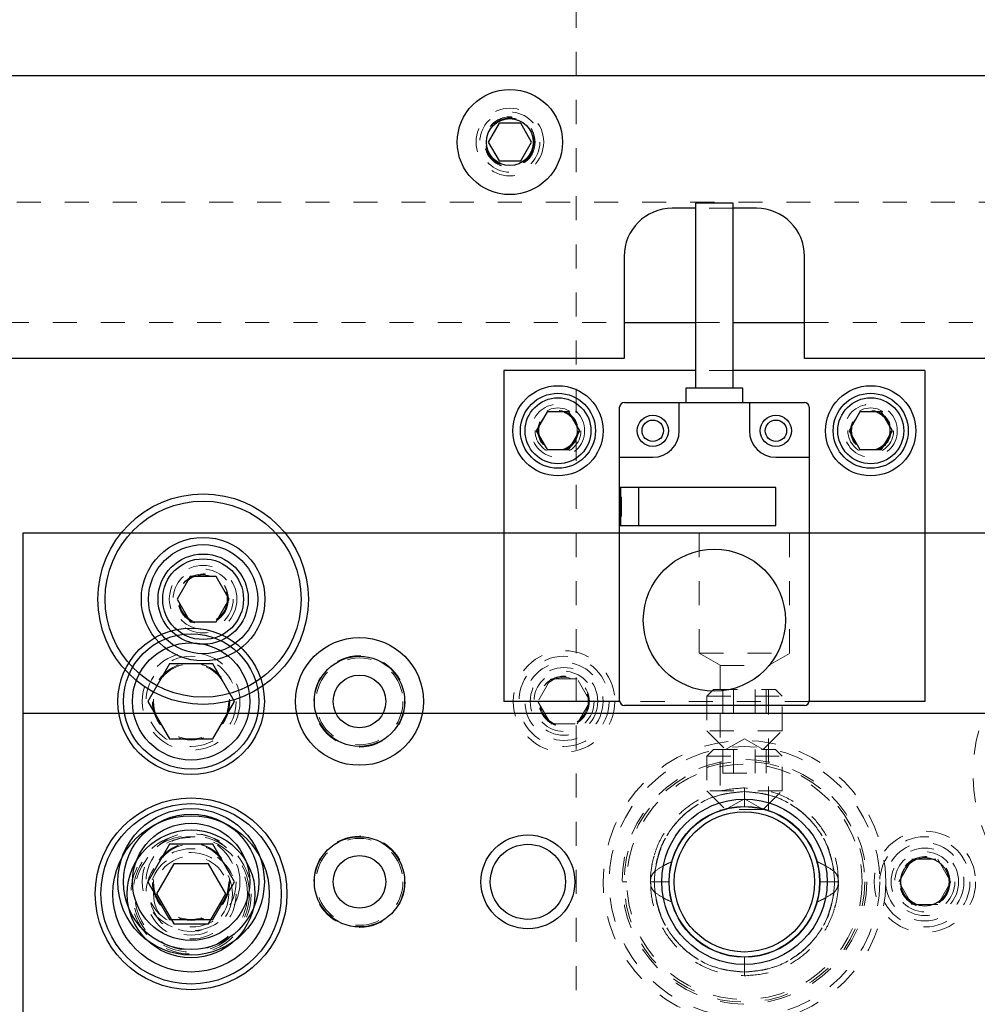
# Model space of a CAD drawing. Header units: inches. Extents: x 220 to 877, y 4 to 174.
# Tile 256 of 256: x 335 to 339, y 160 to 164. Entities that reach past the tile are written whole.
import ezdxf

# ---------------------------------------------------------------- set-up
doc = ezdxf.new("R2010")
doc.units = ezdxf.units.IN
doc.header["$LTSCALE"] = 0.5
doc.header["$MEASUREMENT"] = 0
doc.linetypes.add('HIDDEN', pattern=[0.225, 0.15, -0.075])
for name, color, linetype in [('DIE-M-S', 8, 'Continuous'), ('DIE-M-S3', 8, 'Continuous'), ('DSS-M-S', 53, 'Continuous'), ('DST-M-S', 53, 'Continuous'), ('MFT-M-S', 8, 'Continuous'), ('PAD-M-S', 135, 'Continuous'), ('PBU-M-S', 8, 'Continuous'), ('ST1-M-S', 193, 'Continuous'), ('SVD-M-S', 8, 'Continuous'), ('SVE-M-S', 8, 'Continuous'), ('SVF-M-S', 8, 'Continuous')]:
    doc.layers.add(name, color=color, linetype=linetype)

msp = doc.modelspace()

# ---------------------------------------------------------------- linework, layer by layer
at = {"layer": 'DIE-M-S', "linetype": 'Continuous', "lineweight": 25}
for p, q in [((337.79388, 163.29596), (337.79388, 162.52705)), ((337.95136, 163.29596), (337.79388, 163.29596)), ((337.95136, 162.52705), (337.95136, 163.29596)), ((336.99763, 162.59988), (336.99763, 161.22488)), ((337.79388, 162.59988), (336.99763, 162.59988)), ((338.74763, 162.59988), (337.95136, 162.59988)), ((338.74763, 162.59988), (338.74763, 161.22488)), ((337.75451, 162.52705), (337.75451, 162.46799)), ((337.99073, 162.52705), (337.75451, 162.52705)), ((337.99073, 162.46799), (337.99073, 162.52705)), ((337.47892, 161.22783), (337.47892, 162.44831)), ((337.49861, 162.46799), (338.24664, 162.46799)), ((337.72696, 162.34988), (337.72696, 162.46799)), ((338.01829, 162.46799), (338.01829, 162.34988)), ((338.26633, 162.44831), (338.26633, 161.22783)), ((337.47892, 162.23964), (337.61672, 162.23964)), ((338.12853, 162.23964), (338.26633, 162.23964)), ((338.12853, 162.11366), (337.47892, 162.11366)), ((337.48286, 162.11366), (337.48286, 161.95618)), ((337.55766, 162.11366), (337.55766, 161.95618)), ((338.12853, 161.95618), (338.12853, 162.11366)), ((337.47892, 161.95618), (338.12853, 161.95618)), ((337.47915, 161.22488), (336.99763, 161.22488)), ((338.74763, 161.22488), (338.2661, 161.22488)), ((338.24664, 161.20815), (337.49861, 161.20815)), ((349.24763, 161.17488), (334.99763, 161.17488)), ((334.99763, 161.17488), (334.99763, 155.67488))]:
    msp.add_line(p, q, dxfattribs=at)
at = {"layer": 'DIE-M-S', "linetype": 'HIDDEN', "lineweight": 18}
for p, q in [((337.95136, 162.59988), (337.79388, 162.59988)), ((337.4868, 162.07429), (337.48286, 162.07429)), ((337.4868, 161.99555), (337.4868, 162.07429)), ((337.48286, 161.99555), (337.4868, 161.99555)), ((338.2661, 161.22488), (337.47915, 161.22488))]:
    msp.add_line(p, q, dxfattribs=at)
at = {"layer": 'DIE-M-S', "linetype": 'Continuous', "lineweight": 25}
for centre, radius in [((337.22263, 162.34988), 0.1875), ((338.52263, 162.34988), 0.1875), ((337.61672, 162.34988), 0.06496), ((338.12853, 162.34988), 0.06496), ((337.61673, 162.34988), 0.0445), ((338.12853, 162.34988), 0.0445), ((337.87262, 161.56248), 0.29528), ((335.69763, 160.47488), 0.3045), ((337.99763, 160.47488), 0.3135), ((336.39763, 160.47488), 0.1875), ((337.09763, 160.47488), 0.195), ((337.09763, 160.47488), 0.15625), ((338.74763, 160.47488), 0.1005)]:
    msp.add_circle(centre, radius, dxfattribs=at)
at = {"layer": 'DIE-M-S', "linetype": 'HIDDEN', "lineweight": 18}
for centre, radius in [((337.22263, 162.34988), 0.1105), ((338.52263, 162.34988), 0.1105), ((335.69763, 160.47488), 0.203)]:
    msp.add_circle(centre, radius, dxfattribs=at)
at = {"layer": 'DIE-M-S', "linetype": 'Continuous', "lineweight": 25}
for centre, radius, start, end in [((337.49861, 162.44831), 0.01969, 90, 180), ((338.24664, 162.44831), 0.01969, 0, 90), ((337.61672, 162.34988), 0.11024, 270, 0), ((338.12853, 162.34988), 0.11024, 180, 270), ((337.49861, 161.22783), 0.01969, 180, 270), ((338.24664, 161.22783), 0.01969, 270, 0)]:
    msp.add_arc(centre, radius, start, end, dxfattribs=at)
at = {"layer": 'DIE-M-S3', "linetype": 'Continuous', "lineweight": 25}
for p, q in [((335.6935, 161.74363), (335.63938, 161.64988)), ((335.80176, 161.74363), (335.6935, 161.74363)), ((335.85588, 161.64988), (335.80176, 161.74363)), ((335.63938, 161.64988), (335.6935, 161.55613)), ((335.80176, 161.55613), (335.85588, 161.64988)), ((335.6935, 161.55613), (335.80176, 161.55613))]:
    msp.add_line(p, q, dxfattribs=at)
for radius in [0.4375, 0.4075, 0.25687, 0.22687, 0.1875, 0.16781]:
    msp.add_circle((335.74763, 161.64988), radius, dxfattribs=at)
at = {"layer": 'DIE-M-S3', "linetype": 'HIDDEN', "lineweight": 18}
for centre, radius in [((335.74763, 161.64988), 0.1405), ((335.74763, 161.64988), 0.125), ((335.74763, 161.64988), 0.10497), ((335.74763, 161.64988), 0.1047), ((335.74763, 161.64988), 0.10418), ((337.99763, 160.47488), 0.34375), ((336.39763, 160.47488), 0.19), ((338.74763, 160.47488), 0.211), ((338.74763, 160.47488), 0.1405)]:
    msp.add_circle(centre, radius, dxfattribs=at)
at = {"layer": 'DSS-M-S', "linetype": 'Continuous', "lineweight": 25}
for p, q in [((342.52263, 163.82488), (332.52263, 163.82488)), ((337.79388, 163.27488), (337.69763, 163.27488)), ((338.04763, 163.27488), (337.95136, 163.27488)), ((337.49763, 163.07488), (337.49763, 162.64988)), ((338.24763, 162.64988), (338.24763, 163.07488)), ((337.49763, 162.79988), (337.79388, 162.79988)), ((337.95136, 162.79988), (338.24763, 162.79988)), ((337.49763, 162.64988), (332.52263, 162.64988)), ((341.14763, 162.64988), (338.24763, 162.64988))]:
    msp.add_line(p, q, dxfattribs=at)
at = {"layer": 'DSS-M-S', "linetype": 'HIDDEN', "lineweight": 18}
for p, q in [((341.67263, 163.29988), (332.52263, 163.29988)), ((337.95136, 163.27488), (337.79388, 163.27488)), ((332.52263, 162.79988), (337.49763, 162.79988)), ((337.79388, 162.79988), (337.95136, 162.79988)), ((338.24763, 162.79988), (341.67263, 162.79988))]:
    msp.add_line(p, q, dxfattribs=at)
for centre, radius in [((337.02263, 163.54988), 0.1405), ((337.02263, 163.54988), 0.1005), ((337.22263, 162.34988), 0.0795), ((338.52263, 162.34988), 0.0795), ((335.74763, 161.64988), 0.1005), ((335.69763, 160.47488), 0.15625)]:
    msp.add_circle(centre, radius, dxfattribs=at)
at = {"layer": 'DSS-M-S', "linetype": 'Continuous', "lineweight": 25}
for centre, start, end in [((337.69763, 163.07488), 90, 180), ((338.04763, 163.07488), 0, 90)]:
    msp.add_arc(centre, 0.2, start, end, dxfattribs=at)
at = {"layer": 'DST-M-S', "linetype": 'Continuous', "lineweight": 25}
for centre, radius in [((335.69763, 161.22488), 0.3045), ((336.39763, 161.22488), 0.1875), ((335.69763, 160.42488), 0.3985), ((337.99763, 160.47488), 0.34375), ((335.69763, 160.42488), 0.2655)]:
    msp.add_circle(centre, radius, dxfattribs=at)
at = {"layer": 'DST-M-S', "linetype": 'HIDDEN', "lineweight": 18}
msp.add_circle((335.69763, 161.22488), 0.203, dxfattribs=at)
at = {"layer": 'MFT-M-S', "linetype": 'HIDDEN', "lineweight": 18}
msp.add_line((337.29763, 166.92488), (337.29763, 149.92488), dxfattribs=at)
at = {"layer": 'PAD-M-S', "linetype": 'HIDDEN', "lineweight": 18}
for centre, radius in [((335.69763, 161.22488), 0.15625), ((337.24763, 161.22488), 0.1005), ((337.99763, 160.47488), 0.5875), ((337.99763, 160.47488), 0.5)]:
    msp.add_circle(centre, radius, dxfattribs=at)
at = {"layer": 'PBU-M-S', "linetype": 'HIDDEN', "lineweight": 18}
for p, q in [((334.99763, 161.92488), (334.99763, 154.92488)), ((349.24763, 161.92488), (334.99763, 161.92488))]:
    msp.add_line(p, q, dxfattribs=at)
for centre, radius in [((339.62263, 160.92488), 0.675), ((337.24763, 161.22488), 0.211), ((336.39763, 161.22488), 0.19), ((337.24763, 161.22488), 0.1405)]:
    msp.add_circle(centre, radius, dxfattribs=at)
at = {"layer": 'ST1-M-S', "linetype": 'Continuous', "lineweight": 25}
for p, q in [((349.24763, 161.92488), (334.99763, 161.92488)), ((334.99763, 161.92488), (334.99763, 154.92488))]:
    msp.add_line(p, q, dxfattribs=at)
at = {"layer": 'ST1-M-S', "linetype": 'HIDDEN', "lineweight": 18}
for p, q in [((337.81013, 161.92488), (337.81013, 161.42488)), ((338.18513, 161.42488), (338.18513, 161.92488)), ((337.81013, 161.42488), (338.18513, 161.42488)), ((337.81013, 161.42488), (337.89713, 161.37465)), ((338.09813, 161.37465), (338.18513, 161.42488)), ((337.89713, 161.37465), (338.09813, 161.37465)), ((337.89713, 161.37465), (337.89713, 160.77107)), ((338.09813, 160.77115), (338.09813, 161.37465))]:
    msp.add_line(p, q, dxfattribs=at)
at = {"layer": 'ST1-M-S', "linetype": 'Continuous', "lineweight": 25}
msp.add_circle((336.39763, 161.22488), 0.26565, dxfattribs=at)
at = {"layer": 'ST1-M-S', "linetype": 'HIDDEN', "lineweight": 18}
msp.add_circle((335.69763, 160.42488), 0.15625, dxfattribs=at)
at = {"layer": 'SVD-M-S', "linetype": 'Continuous', "lineweight": 25}
for p, q in [((336.9776, 163.62788), (336.93256, 163.54988)), ((337.06766, 163.62788), (336.9776, 163.62788)), ((337.1127, 163.54988), (337.06766, 163.62788)), ((336.93256, 163.54988), (336.9776, 163.47188)), ((337.06766, 163.47188), (337.1127, 163.54988)), ((336.9776, 163.47188), (337.06766, 163.47188)), ((337.17752, 162.428), (337.13242, 162.34988)), ((337.26774, 162.428), (337.17752, 162.428)), ((337.31284, 162.34988), (337.26774, 162.428)), ((338.47752, 162.428), (338.43242, 162.34988)), ((338.56774, 162.428), (338.47752, 162.428)), ((338.61284, 162.34988), (338.56774, 162.428)), ((337.13242, 162.34988), (337.17752, 162.27175)), ((337.26774, 162.27175), (337.31284, 162.34988)), ((338.43242, 162.34988), (338.47752, 162.27175)), ((338.56774, 162.27175), (338.61284, 162.34988)), ((337.17752, 162.27175), (337.26774, 162.27175)), ((338.47752, 162.27175), (338.56774, 162.27175)), ((335.60756, 160.63088), (335.5175, 160.47488)), ((335.7877, 160.63088), (335.60756, 160.63088)), ((335.87776, 160.47488), (335.7877, 160.63088)), ((335.5175, 160.47488), (335.60756, 160.31888)), ((335.7877, 160.31888), (335.87776, 160.47488)), ((335.60756, 160.31888), (335.7877, 160.31888))]:
    msp.add_line(p, q, dxfattribs=at)
at = {"layer": 'SVD-M-S', "linetype": 'HIDDEN', "lineweight": 18}
for p, q in [((338.63938, 160.47488), (338.6935, 160.56863)), ((338.6935, 160.56863), (338.80176, 160.56863)), ((338.80176, 160.56863), (338.85588, 160.47488)), ((338.6935, 160.38113), (338.63938, 160.47488)), ((338.85588, 160.47488), (338.80176, 160.38113)), ((338.80176, 160.38113), (338.6935, 160.38113))]:
    msp.add_line(p, q, dxfattribs=at)
at = {"layer": 'SVD-M-S', "linetype": 'Continuous', "lineweight": 25}
for centre, radius in [((337.02263, 163.54988), 0.2185), ((337.02263, 163.54988), 0.0975), ((337.22263, 162.34988), 0.156), ((338.52263, 162.34988), 0.156), ((337.22263, 162.34988), 0.137), ((338.52263, 162.34988), 0.137), ((335.69763, 160.47488), 0.28125), ((335.69763, 160.47488), 0.24375), ((336.39763, 160.47488), 0.1095)]:
    msp.add_circle(centre, radius, dxfattribs=at)
at = {"layer": 'SVD-M-S', "linetype": 'HIDDEN', "lineweight": 18}
for centre, radius in [((337.02263, 163.54988), 0.125), ((337.02263, 163.54988), 0.10497), ((337.02263, 163.54988), 0.1047), ((337.02263, 163.54988), 0.10418), ((337.22263, 162.34988), 0.095), ((337.22263, 162.34988), 0.08397), ((337.22263, 162.34988), 0.0837), ((337.22263, 162.34988), 0.08318), ((338.52263, 162.34988), 0.095), ((338.52263, 162.34988), 0.08397), ((338.52263, 162.34988), 0.0837), ((338.52263, 162.34988), 0.08318), ((335.69763, 160.47488), 0.1875), ((336.39763, 160.47488), 0.1805), ((338.74763, 160.47488), 0.1875), ((335.69763, 160.47488), 0.16072), ((335.69763, 160.47488), 0.16045), ((335.69763, 160.47488), 0.15993), ((338.74763, 160.47488), 0.1625), ((338.74763, 160.47488), 0.125), ((338.74763, 160.47488), 0.10497), ((338.74763, 160.47488), 0.1047), ((338.74763, 160.47488), 0.10418)]:
    msp.add_circle(centre, radius, dxfattribs=at)
at = {"layer": 'SVE-M-S', "linetype": 'HIDDEN', "lineweight": 18}
for p, q in [((337.86913, 161.27488), (337.84138, 161.24713)), ((337.86913, 161.27488), (338.12613, 161.27488)), ((337.90745, 161.17645), (337.90745, 161.27488)), ((337.95254, 161.17645), (337.95254, 161.27488)), ((338.04272, 161.17645), (338.04272, 161.27488)), ((338.08781, 161.17645), (338.08781, 161.27488)), ((338.15388, 161.24713), (338.12613, 161.27488)), ((337.84138, 161.24713), (338.15388, 161.24713)), ((337.84138, 161.24713), (337.84138, 161.10313)), ((338.15388, 161.10313), (338.15388, 161.24713)), ((337.90745, 161.17645), (338.08781, 161.17645)), ((338.15388, 161.10313), (337.84138, 161.10313)), ((337.84138, 161.10313), (337.91963, 161.02488)), ((338.07563, 161.02488), (338.15388, 161.10313)), ((337.99763, 161.06991), (337.91963, 161.02488)), ((338.07563, 161.02488), (337.99763, 161.06991)), ((337.86913, 161.02488), (337.84138, 160.99713)), ((337.86913, 161.02488), (338.12613, 161.02488)), ((337.90745, 160.92645), (337.90745, 161.02488)), ((337.95254, 160.92645), (337.95254, 161.02488)), ((338.04272, 160.92645), (338.04272, 161.02488)), ((338.08781, 160.92645), (338.08781, 161.02488)), ((338.15388, 160.99713), (338.12613, 161.02488)), ((337.84138, 160.99713), (338.15388, 160.99713)), ((337.84138, 160.99713), (337.84138, 160.85313)), ((338.15388, 160.85313), (338.15388, 160.99713)), ((337.90745, 160.92645), (338.08781, 160.92645)), ((338.15388, 160.85313), (337.84138, 160.85313)), ((337.84138, 160.85313), (337.91963, 160.77488)), ((338.07563, 160.77488), (338.15388, 160.85313)), ((337.99763, 160.81991), (337.91963, 160.77488)), ((338.07563, 160.77488), (337.99763, 160.81991)), ((338.07563, 160.77488), (337.91963, 160.77488))]:
    msp.add_line(p, q, dxfattribs=at)
at = {"layer": 'SVE-M-S', "linetype": 'Continuous', "lineweight": 25}
for p, q in [((335.62546, 160.54988), (335.55329, 160.42488)), ((335.7698, 160.54988), (335.62546, 160.54988)), ((335.84197, 160.42488), (335.7698, 160.54988)), ((335.55329, 160.42488), (335.62546, 160.29988)), ((335.7698, 160.29988), (335.84197, 160.42488)), ((335.62546, 160.29988), (335.7698, 160.29988))]:
    msp.add_line(p, q, dxfattribs=at)
for centre, radius in [((335.69763, 160.42488), 0.375), ((337.99763, 160.47488), 0.3125), ((335.69763, 160.42488), 0.325), ((337.99763, 160.47488), 0.29167)]:
    msp.add_circle(centre, radius, dxfattribs=at)
at = {"layer": 'SVE-M-S', "linetype": 'HIDDEN', "lineweight": 18}
for centre, radius in [((337.99763, 160.47488), 0.29167), ((335.69763, 160.42488), 0.25), ((335.69763, 160.42488), 0.24219), ((335.69763, 160.42488), 0.23437), ((335.69763, 160.42488), 0.1875), ((335.69763, 160.42488), 0.17187)]:
    msp.add_circle(centre, radius, dxfattribs=at)
at = {"layer": 'SVF-M-S', "linetype": 'Continuous', "lineweight": 25}
for p, q in [((335.60756, 161.38088), (335.5175, 161.22488)), ((335.7877, 161.38088), (335.60756, 161.38088)), ((335.87776, 161.22488), (335.7877, 161.38088)), ((335.5175, 161.22488), (335.60756, 161.06888)), ((335.7877, 161.06888), (335.87776, 161.22488)), ((335.60756, 161.06888), (335.7877, 161.06888))]:
    msp.add_line(p, q, dxfattribs=at)
at = {"layer": 'SVF-M-S', "linetype": 'HIDDEN', "lineweight": 18}
for p, q in [((337.1935, 161.31863), (337.13938, 161.22488)), ((337.30176, 161.31863), (337.1935, 161.31863)), ((337.35588, 161.22488), (337.30176, 161.31863)), ((337.13938, 161.22488), (337.1935, 161.13113)), ((337.30176, 161.13113), (337.35588, 161.22488)), ((337.1935, 161.13113), (337.30176, 161.13113)), ((337.99763, 160.86553), (337.99763, 160.78753)), ((337.74728, 160.66216), (337.74728, 160.66216)), ((337.50843, 160.47488), (337.48943, 160.47488)), ((337.68509, 160.47487), (337.62267, 160.47487)), ((338.31017, 160.47489), (338.37259, 160.47489)), ((338.50583, 160.47488), (338.50583, 160.47488)), ((338.56013, 160.47488), (338.56013, 160.47488)), ((337.99763, 160.08423), (337.99763, 160.16223))]:
    msp.add_line(p, q, dxfattribs=at)
at = {"layer": 'SVF-M-S', "linetype": 'Continuous', "lineweight": 25}
for centre, radius in [((335.69763, 161.22488), 0.28125), ((335.69763, 161.22488), 0.24375), ((336.39763, 161.22488), 0.1095), ((337.99763, 160.47488), 0.31265)]:
    msp.add_circle(centre, radius, dxfattribs=at)
at = {"layer": 'SVF-M-S', "linetype": 'HIDDEN', "lineweight": 18}
for centre, radius in [((335.69763, 161.22488), 0.1875), ((335.69763, 161.22488), 0.16072), ((335.69763, 161.22488), 0.16045), ((335.69763, 161.22488), 0.15993), ((336.39763, 161.22488), 0.1805), ((337.24763, 161.22488), 0.1875), ((337.24763, 161.22488), 0.1625), ((337.24763, 161.22488), 0.125), ((337.24763, 161.22488), 0.10497), ((337.24763, 161.22488), 0.1047), ((337.24763, 161.22488), 0.10418), ((337.99763, 160.47488), 0.5625), ((337.99763, 160.47488), 0.5082), ((337.99763, 160.47488), 0.4892)]:
    msp.add_circle(centre, radius, dxfattribs=at)
for points, knots in [([(337.99763, 160.86553), (337.96402, 160.86296), (337.89986, 160.85806), (337.81399, 160.82308), (337.74556, 160.7767), (337.69435, 160.72396), (337.65814, 160.67103), (337.63445, 160.62161), (337.61966, 160.57673), (337.61079, 160.53199), (337.60634, 160.49823), (337.60754, 160.47826), (337.60774, 160.475)], [0, 0, 0, 0, 0.1642843, 0.3135734, 0.4477904, 0.5670794, 0.671348, 0.760539, 0.8346981, 0.9020185, 0.9840237, 1, 1, 1, 1]), ([(338.3875, 160.47515), (338.38711, 160.49174), (338.38617, 160.53156), (338.3711, 160.59654), (338.33971, 160.66972), (338.28715, 160.74247), (338.21168, 160.80693), (338.11254, 160.85525), (338.03701, 160.86201), (337.99763, 160.86553)], [0, 0, 0, 0, 0.0812569, 0.1949579, 0.3243989, 0.4696984, 0.6307018, 0.8074564, 1, 1, 1, 1]), ([(337.99763, 160.84997), (337.96099, 160.84677), (337.88773, 160.84038), (337.78689, 160.79148), (337.70023, 160.71301), (337.63555, 160.60449), (337.62696, 160.51808), (337.62267, 160.47487)], [0, 0, 0, 0, 0.1867859, 0.3735113, 0.5602438, 0.7800974, 1, 1, 1, 1]), ([(337.62267, 160.47489), (337.62576, 160.51151), (337.63194, 160.58479), (337.68129, 160.6854), (337.75924, 160.77254), (337.86806, 160.83692), (337.95444, 160.84562), (337.99763, 160.84997)], [0, 0, 0, 0, 0.1866588, 0.3734284, 0.5601675, 0.7800825, 1, 1, 1, 1]), ([(337.62515, 160.51853), (337.63179, 160.55188), (337.64507, 160.61859), (337.69796, 160.70752), (337.77507, 160.78341), (337.87767, 160.83879), (337.95764, 160.84624), (337.99763, 160.84997)], [0, 0, 0, 0, 0.1866411, 0.3734192, 0.5601372, 0.7800682, 1, 1, 1, 1]), ([(337.99763, 160.84997), (337.96371, 160.84723), (337.89589, 160.84173), (337.80132, 160.79973), (337.71731, 160.73162), (337.6501, 160.63641), (337.63353, 160.55782), (337.62524, 160.51853)], [0, 0, 0, 0, 0.1867762, 0.3735154, 0.5602057, 0.7801315, 1, 1, 1, 1]), ([(337.99763, 160.84997), (338.03155, 160.84723), (338.09937, 160.84173), (338.19394, 160.79973), (338.27795, 160.73162), (338.34516, 160.63641), (338.36173, 160.55782), (338.37002, 160.51853)], [0, 0, 0, 0, 0.1867762, 0.3735154, 0.5602057, 0.7801315, 1, 1, 1, 1]), ([(337.99763, 160.84997), (338.03427, 160.84677), (338.10753, 160.84038), (338.20837, 160.79148), (338.29503, 160.71301), (338.35971, 160.60449), (338.3683, 160.51808), (338.37259, 160.47487)], [0, 0, 0, 0, 0.1867859, 0.3735113, 0.5602438, 0.7800974, 1, 1, 1, 1]), ([(338.37259, 160.47489), (338.3695, 160.51151), (338.36332, 160.58479), (338.31397, 160.6854), (338.23602, 160.77254), (338.1272, 160.83692), (338.04082, 160.84562), (337.99763, 160.84997)], [0, 0, 0, 0, 0.1866588, 0.3734284, 0.5601675, 0.7800825, 1, 1, 1, 1]), ([(338.37011, 160.51853), (338.36347, 160.55188), (338.35019, 160.61859), (338.2973, 160.70752), (338.22019, 160.78341), (338.11759, 160.83879), (338.03762, 160.84624), (337.99763, 160.84997)], [0, 0, 0, 0, 0.1866411, 0.3734192, 0.5601372, 0.7800682, 1, 1, 1, 1]), ([(337.62257, 160.5825), (337.62173, 160.58005), (337.61647, 160.56458), (337.61099, 160.53188), (337.60627, 160.49824), (337.60753, 160.47826), (337.60774, 160.475)], [0, 0, 0, 0, 0.0713569, 0.449441, 0.910068, 1, 1, 1, 1]), ([(337.62509, 160.51854), (337.63776, 160.5273), (337.66039, 160.54294), (337.68549, 160.55415), (337.69653, 160.55909)], [0, 0, 0, 0, 0.559993, 1, 1, 1, 1]), ([(338.37017, 160.51854), (338.3575, 160.5273), (338.33487, 160.54294), (338.30977, 160.55415), (338.29873, 160.55909)], [0, 0, 0, 0, 0.559993, 1, 1, 1, 1]), ([(337.60698, 160.47488), (337.60773, 160.48423), (337.60905, 160.50089), (337.6202, 160.51316), (337.62509, 160.51854)], [0, 0, 0, 0, 0.5612126, 1, 1, 1, 1]), ([(338.38828, 160.47488), (338.38753, 160.48423), (338.38621, 160.50089), (338.37506, 160.51316), (338.37017, 160.51854)], [0, 0, 0, 0, 0.5612126, 1, 1, 1, 1]), ([(337.60698, 160.47488), (337.60773, 160.46553), (337.60905, 160.44887), (337.6202, 160.4366), (337.62509, 160.43122)], [0, 0, 0, 0, 0.5612126, 1, 1, 1, 1]), ([(337.62267, 160.47489), (337.6202, 160.47489), (337.61524, 160.47489), (337.60894, 160.47489), (337.6078, 160.47489), (337.60712, 160.47489)], [0, 0, 0, 0, 0.28087893, 0.56250419, 1, 1, 1, 1]), ([(337.60776, 160.47461), (337.60815, 160.45802), (337.60909, 160.4182), (337.62415, 160.35322), (337.65555, 160.28004), (337.70811, 160.20729), (337.78358, 160.14283), (337.88272, 160.09451), (337.95825, 160.08775), (337.99763, 160.08423)], [0, 0, 0, 0, 0.0812569, 0.1949579, 0.3243989, 0.4696984, 0.6307018, 0.8074564, 1, 1, 1, 1]), ([(337.99763, 160.09979), (337.96099, 160.10299), (337.88773, 160.10938), (337.78689, 160.15828), (337.70023, 160.23675), (337.63555, 160.34527), (337.62696, 160.43168), (337.62267, 160.47489)], [0, 0, 0, 0, 0.1867859, 0.3735113, 0.5602438, 0.7800974, 1, 1, 1, 1]), ([(337.62267, 160.47487), (337.62576, 160.43825), (337.63194, 160.36497), (337.68129, 160.26436), (337.75924, 160.17722), (337.86806, 160.11284), (337.95444, 160.10414), (337.99763, 160.09979)], [0, 0, 0, 0, 0.1866588, 0.3734284, 0.5601675, 0.7800825, 1, 1, 1, 1]), ([(337.99763, 160.09979), (338.03427, 160.10299), (338.10753, 160.10938), (338.20837, 160.15828), (338.29503, 160.23675), (338.35971, 160.34527), (338.3683, 160.43168), (338.37259, 160.47489)], [0, 0, 0, 0, 0.1867859, 0.3735113, 0.5602438, 0.7800974, 1, 1, 1, 1]), ([(338.37259, 160.47487), (338.3695, 160.43825), (338.36332, 160.36497), (338.31397, 160.26436), (338.23602, 160.17722), (338.1272, 160.11284), (338.04082, 160.10414), (337.99763, 160.09979)], [0, 0, 0, 0, 0.1866588, 0.3734284, 0.5601675, 0.7800825, 1, 1, 1, 1]), ([(337.99763, 160.08423), (338.03124, 160.0868), (338.0954, 160.0917), (338.18127, 160.12668), (338.2497, 160.17305), (338.30091, 160.2258), (338.33712, 160.27873), (338.36081, 160.32815), (338.3756, 160.37303), (338.38447, 160.41777), (338.38892, 160.45153), (338.38772, 160.4715), (338.38752, 160.47476)], [0, 0, 0, 0, 0.1642843, 0.3135734, 0.4477904, 0.5670794, 0.671348, 0.760539, 0.8346981, 0.9020185, 0.9840237, 1, 1, 1, 1]), ([(338.38828, 160.47488), (338.38753, 160.46553), (338.38621, 160.44887), (338.37506, 160.4366), (338.37017, 160.43122)], [0, 0, 0, 0, 0.5612126, 1, 1, 1, 1]), ([(338.37259, 160.47487), (338.37506, 160.47487), (338.38002, 160.47487), (338.38632, 160.47487), (338.38746, 160.47487), (338.38814, 160.47487)], [0, 0, 0, 0, 0.2808789, 0.5625042, 1, 1, 1, 1]), ([(338.37269, 160.36726), (338.37353, 160.36971), (338.37879, 160.38518), (338.38427, 160.41788), (338.38899, 160.45152), (338.38773, 160.4715), (338.38752, 160.47476)], [0, 0, 0, 0, 0.0713569, 0.449441, 0.910068, 1, 1, 1, 1]), ([(337.62509, 160.43122), (337.63776, 160.42246), (337.66039, 160.40682), (337.68549, 160.39561), (337.69653, 160.39067)], [0, 0, 0, 0, 0.559993, 1, 1, 1, 1]), ([(337.62515, 160.43123), (337.63179, 160.39788), (337.64507, 160.33117), (337.69796, 160.24224), (337.77507, 160.16635), (337.87767, 160.11097), (337.95764, 160.10352), (337.99763, 160.09979)], [0, 0, 0, 0, 0.1866411, 0.3734192, 0.5601372, 0.7800682, 1, 1, 1, 1]), ([(337.99763, 160.09979), (337.96371, 160.10253), (337.89589, 160.10802), (337.80132, 160.15003), (337.71731, 160.21814), (337.6501, 160.31335), (337.63353, 160.39194), (337.62524, 160.43123)], [0, 0, 0, 0, 0.1867762, 0.3735154, 0.5602057, 0.7801315, 1, 1, 1, 1]), ([(338.37011, 160.43123), (338.36347, 160.39788), (338.35019, 160.33117), (338.2973, 160.24224), (338.22019, 160.16635), (338.11759, 160.11097), (338.03762, 160.10352), (337.99763, 160.09979)], [0, 0, 0, 0, 0.1866411, 0.3734192, 0.5601372, 0.7800682, 1, 1, 1, 1]), ([(337.99763, 160.09979), (338.03155, 160.10253), (338.09937, 160.10802), (338.19394, 160.15003), (338.27795, 160.21814), (338.34516, 160.31335), (338.36173, 160.39194), (338.37002, 160.43123)], [0, 0, 0, 0, 0.1867762, 0.3735154, 0.5602057, 0.7801315, 1, 1, 1, 1]), ([(338.37017, 160.43122), (338.3575, 160.42246), (338.33487, 160.40682), (338.30977, 160.39561), (338.29873, 160.39067)], [0, 0, 0, 0, 0.559993, 1, 1, 1, 1])]:
    msp.add_open_spline(points, degree=3, knots=knots, dxfattribs=at)

doc.saveas('drawing.dxf')
